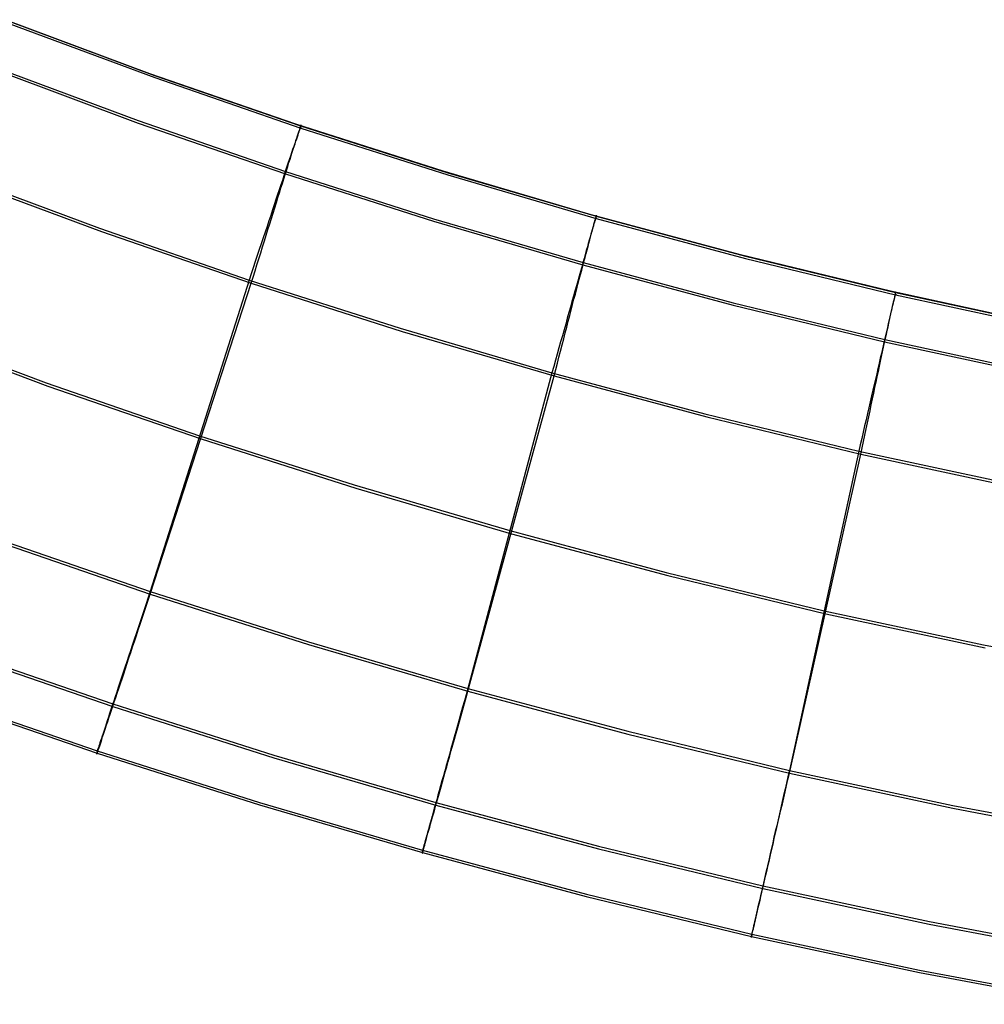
# Model space of a CAD drawing. Header units: millimetres. Extents: x 119 to 175.9, y -203.1 to -153.8.
# Tile 37 of 256: x 133.3 to 135, y -202.5 to -200.7. Entities that reach past the tile are written whole.
import ezdxf

# ---------------------------------------------------------------- set-up
doc = ezdxf.new("R2010")
doc.units = ezdxf.units.MM
doc.header["$MEASUREMENT"] = 0
doc.layers.add('Layer 01', color=5, linetype='Continuous', true_color=0x0000ff)

msp = doc.modelspace()

# ---------------------------------------------------------------- linework, layer by layer
at = {"layer": 'Layer 01'}
for p, q in [((133.4985, -200.7837, 34.9491), (133.2389, -200.6868, 34.949)), ((133.2469, -200.6899, 34.9236), (133.5067, -200.7867, 34.9237)), ((133.247, -200.694, 31.7274), (133.5069, -200.7908, 31.7276)), ((133.2156, -200.7705, 35.1849), (133.4774, -200.868, 35.185)), ((133.2156, -200.7749, 31.4667), (133.4774, -200.8724, 31.4668)), ((133.7604, -200.8744, 34.9492), (133.4985, -200.7837, 34.9491)), ((133.5067, -200.7867, 34.9237), (133.7688, -200.8772, 34.9238)), ((133.5069, -200.7908, 31.7276), (133.7689, -200.8814, 31.7277)), ((133.4774, -200.868, 35.185), (133.7414, -200.9592, 35.1851)), ((133.4774, -200.8724, 31.4668), (133.7414, -200.9636, 31.4669)), ((134.0244, -200.9589, 34.9493), (133.7604, -200.8744, 34.9492)), ((133.7681, -200.8791, 35.0064), (133.7675, -200.881, 35.018)), ((133.7686, -200.8777, 34.9946), (133.7681, -200.8791, 35.0064)), ((133.769, -200.8766, 34.9829), (133.7686, -200.8777, 34.9946)), ((133.7688, -200.8772, 34.9238), (133.7691, -200.8763, 34.9356)), ((133.7688, -200.8772, 34.9238), (134.0329, -200.9615, 34.9239)), ((133.7689, -200.8814, 31.7277), (133.7688, -200.8772, 34.9238)), ((133.7692, -200.876, 34.9711), (133.769, -200.8766, 34.9829)), ((133.7691, -200.8763, 34.9356), (133.7692, -200.8758, 34.9474)), ((133.7692, -200.8758, 34.9474), (133.7693, -200.8757, 34.9592)), ((133.7693, -200.8757, 34.9592), (133.7692, -200.876, 34.9711)), ((133.7625, -200.8958, 35.075), (133.7612, -200.8999, 35.086)), ((133.7617, -200.9007, 31.5771), (133.763, -200.897, 31.5882)), ((133.7638, -200.8921, 35.0638), (133.7625, -200.8958, 35.075)), ((133.763, -200.897, 31.5882), (133.7641, -200.8936, 31.5994)), ((133.7649, -200.8888, 35.0525), (133.7638, -200.8921, 35.0638)), ((133.7641, -200.8936, 31.5994), (133.7651, -200.8906, 31.6108)), ((133.7659, -200.8858, 35.0411), (133.7649, -200.8888, 35.0525)), ((133.7651, -200.8906, 31.6108), (133.766, -200.8879, 31.6222)), ((133.7668, -200.8832, 35.0296), (133.7659, -200.8858, 35.0411)), ((133.766, -200.8879, 31.6222), (133.7668, -200.8856, 31.6338)), ((133.7675, -200.881, 35.018), (133.7668, -200.8832, 35.0296)), ((133.7668, -200.8856, 31.6338), (133.7675, -200.8837, 31.6454)), ((133.7675, -200.8837, 31.6454), (133.7681, -200.8822, 31.6571)), ((133.7681, -200.8822, 31.6571), (133.7685, -200.8811, 31.6688)), ((133.7685, -200.8811, 31.6688), (133.7688, -200.8804, 31.6806)), ((133.7688, -200.8804, 31.6806), (133.769, -200.8801, 31.6923)), ((133.7691, -200.8805, 31.7159), (133.7689, -200.8814, 31.7277)), ((133.7689, -200.8814, 31.7277), (134.0331, -200.9656, 31.7278)), ((133.769, -200.8801, 31.6923), (133.7691, -200.8801, 31.7041)), ((133.7691, -200.8801, 31.7041), (133.7691, -200.8805, 31.7159)), ((133.7564, -200.9143, 35.1181), (133.7545, -200.9198, 35.1284)), ((133.7556, -200.9194, 31.5342), (133.7573, -200.9142, 31.5447)), ((133.7581, -200.9092, 35.1076), (133.7564, -200.9143, 35.1181)), ((133.7573, -200.9142, 31.5447), (133.7589, -200.9094, 31.5553)), ((133.7597, -200.9044, 35.0969), (133.7581, -200.9092, 35.1076)), ((133.7589, -200.9094, 31.5553), (133.7604, -200.9049, 31.5661)), ((133.7612, -200.8999, 35.086), (133.7597, -200.9044, 35.0969)), ((133.7604, -200.9049, 31.5661), (133.7617, -200.9007, 31.5771)), ((133.7505, -200.9318, 35.1484), (133.7484, -200.9383, 35.158)), ((133.75, -200.937, 31.5041), (133.752, -200.9308, 31.5139)), ((133.7526, -200.9256, 35.1385), (133.7505, -200.9318, 35.1484)), ((133.752, -200.9308, 31.5139), (133.7539, -200.9249, 31.524)), ((133.7545, -200.9198, 35.1284), (133.7526, -200.9256, 35.1385)), ((133.7539, -200.9249, 31.524), (133.7556, -200.9194, 31.5342)), ((133.7435, -200.9575, 31.476), (133.7457, -200.9504, 31.4851)), ((133.7461, -200.9451, 35.1674), (133.7437, -200.9522, 35.1766)), ((133.7457, -200.9504, 31.4851), (133.7479, -200.9435, 31.4945)), ((133.7484, -200.9383, 35.158), (133.7461, -200.9451, 35.1674)), ((133.7479, -200.9435, 31.4945), (133.75, -200.937, 31.5041)), ((133.1414, -200.9622, 35.2932), (133.4078, -201.0614, 35.2933)), ((133.7387, -200.9673, 35.1941), (133.736, -200.9753, 35.2024)), ((133.7412, -200.9596, 35.1855), (133.7387, -200.9673, 35.1941)), ((133.7387, -200.9727, 31.4586), (133.7411, -200.9649, 31.4672)), ((133.7411, -200.9649, 31.4672), (133.7435, -200.9575, 31.476)), ((133.7437, -200.9522, 35.1766), (133.7412, -200.9596, 35.1855)), ((133.7414, -200.9592, 35.1851), (134.0075, -201.0441, 35.1853)), ((133.7414, -200.9636, 31.4669), (134.0075, -201.0485, 31.4671)), ((134.2903, -201.0371, 34.9494), (134.0244, -200.9589, 34.9493)), ((134.0329, -200.9615, 34.9239), (134.2989, -201.0395, 34.924)), ((134.0331, -200.9656, 31.7278), (134.2991, -201.0437, 31.7279)), ((133.1452, -200.9682, 31.359), (133.4116, -201.0674, 31.3591)), ((133.7333, -200.9835, 35.2104), (133.7304, -200.992, 35.2181)), ((133.736, -200.9753, 35.2024), (133.7333, -200.9835, 35.2104)), ((133.7335, -200.9889, 31.4423), (133.7361, -200.9807, 31.4503)), ((133.7361, -200.9807, 31.4503), (133.7387, -200.9727, 31.4586)), ((133.7275, -201.0008, 35.2255), (133.7245, -201.0098, 35.2326)), ((133.7304, -200.992, 35.2181), (133.7275, -201.0008, 35.2255)), ((133.7281, -201.0062, 31.4273), (133.7308, -200.9974, 31.4346)), ((133.7308, -200.9974, 31.4346), (133.7335, -200.9889, 31.4423)), ((133.7215, -201.019, 35.2393), (133.7183, -201.0284, 35.2457)), ((133.7245, -201.0098, 35.2326), (133.7215, -201.019, 35.2393)), ((133.7224, -201.0245, 31.4135), (133.7252, -201.0152, 31.4202)), ((133.7252, -201.0152, 31.4202), (133.7281, -201.0062, 31.4273)), ((133.7151, -201.0381, 35.2518), (133.7118, -201.0479, 35.2575)), ((133.7183, -201.0284, 35.2457), (133.7151, -201.0381, 35.2518)), ((133.7164, -201.0436, 31.4011), (133.7194, -201.0339, 31.4071)), ((133.7194, -201.0339, 31.4071), (133.7224, -201.0245, 31.4135)), ((134.558, -201.1089, 34.9495), (134.2903, -201.0371, 34.9494)), ((134.2991, -201.039, 34.9831), (134.2988, -201.04, 34.9948)), ((134.2989, -201.0395, 34.924), (134.2992, -201.0386, 34.9358)), ((134.2993, -201.0383, 34.9713), (134.2991, -201.039, 34.9831)), ((134.2992, -201.0386, 34.9358), (134.2993, -201.0381, 34.9476)), ((134.2993, -201.0381, 34.9476), (134.2993, -201.038, 34.9594)), ((134.2993, -201.038, 34.9594), (134.2993, -201.0383, 34.9713)), ((133.7118, -201.0479, 35.2575), (133.7085, -201.0579, 35.2628)), ((133.7102, -201.0635, 31.3901), (133.7133, -201.0535, 31.3954)), ((133.7133, -201.0535, 31.3954), (133.7164, -201.0436, 31.4011)), ((134.0075, -201.0441, 35.1853), (134.2755, -201.1227, 35.1854)), ((134.0075, -201.0485, 31.4671), (134.2754, -201.1272, 31.4672)), ((134.2946, -201.0546, 35.064), (134.2936, -201.0584, 35.0752)), ((134.2939, -201.0596, 31.5884), (134.2948, -201.0561, 31.5996)), ((134.2956, -201.0512, 35.0528), (134.2946, -201.0546, 35.064)), ((134.2948, -201.0561, 31.5996), (134.2957, -201.053, 31.611)), ((134.2964, -201.0482, 35.0413), (134.2956, -201.0512, 35.0528)), ((134.2957, -201.053, 31.611), (134.2965, -201.0503, 31.6224)), ((134.2972, -201.0456, 35.0298), (134.2964, -201.0482, 35.0413)), ((134.2965, -201.0503, 31.6224), (134.2972, -201.048, 31.634)), ((134.2978, -201.0433, 35.0182), (134.2972, -201.0456, 35.0298)), ((134.2972, -201.048, 31.634), (134.2978, -201.0461, 31.6456)), ((134.2983, -201.0415, 35.0066), (134.2978, -201.0433, 35.0182)), ((134.2978, -201.0461, 31.6456), (134.2982, -201.0446, 31.6573)), ((134.2982, -201.0446, 31.6573), (134.2986, -201.0435, 31.669)), ((134.2988, -201.04, 34.9948), (134.2983, -201.0415, 35.0066)), ((134.2986, -201.0435, 31.669), (134.2989, -201.0427, 31.6808)), ((134.2989, -201.0395, 34.924), (134.5668, -201.1114, 34.9241)), ((134.2991, -201.0437, 31.7279), (134.2989, -201.0395, 34.924)), ((134.2989, -201.0427, 31.6808), (134.2991, -201.0424, 31.6925)), ((134.2991, -201.0424, 31.6925), (134.2992, -201.0424, 31.7043)), ((134.2992, -201.0428, 31.7161), (134.2991, -201.0437, 31.7279)), ((134.2991, -201.0437, 31.7279), (134.5669, -201.1156, 31.728)), ((134.2992, -201.0424, 31.7043), (134.2992, -201.0428, 31.7161)), ((133.4078, -201.0614, 35.2933), (133.6764, -201.1542, 35.2934)), ((133.4116, -201.0674, 31.3591), (133.6802, -201.1601, 31.3592)), ((133.7051, -201.0681, 35.2678), (133.7016, -201.0785, 35.2723)), ((133.7038, -201.0841, 31.3805), (133.707, -201.0737, 31.3851)), ((133.7085, -201.0579, 35.2628), (133.7051, -201.0681, 35.2678)), ((133.707, -201.0737, 31.3851), (133.7102, -201.0635, 31.3901)), ((134.2898, -201.072, 35.1078), (134.2883, -201.0772, 35.1183)), ((134.289, -201.077, 31.5449), (134.2904, -201.0721, 31.5555)), ((134.2911, -201.0671, 35.0971), (134.2898, -201.072, 35.1078)), ((134.2904, -201.0721, 31.5555), (134.2916, -201.0676, 31.5663)), ((134.2924, -201.0626, 35.0862), (134.2911, -201.0671, 35.0971)), ((134.2916, -201.0676, 31.5663), (134.2928, -201.0634, 31.5773)), ((134.2936, -201.0584, 35.0752), (134.2924, -201.0626, 35.0862)), ((134.2928, -201.0634, 31.5773), (134.2939, -201.0596, 31.5884)), ((133.6981, -201.089, 35.2765), (133.6946, -201.0996, 35.2803)), ((133.7016, -201.0785, 35.2723), (133.6981, -201.089, 35.2765)), ((133.7005, -201.0946, 31.3763), (133.7038, -201.0841, 31.3805)), ((134.285, -201.0887, 35.1387), (134.2833, -201.0949, 35.1486)), ((134.2845, -201.0939, 31.5141), (134.2861, -201.0879, 31.5242)), ((134.2867, -201.0828, 35.1286), (134.285, -201.0887, 35.1387)), ((134.2861, -201.0879, 31.5242), (134.2876, -201.0823, 31.5344)), ((134.2883, -201.0772, 35.1183), (134.2867, -201.0828, 35.1286)), ((134.2876, -201.0823, 31.5344), (134.289, -201.077, 31.5449)), ((133.6946, -201.0996, 35.2803), (133.691, -201.1103, 35.2838)), ((133.6938, -201.116, 31.369), (133.6972, -201.1053, 31.3725)), ((133.6972, -201.1053, 31.3725), (133.7005, -201.0946, 31.3763)), ((134.2795, -201.1084, 35.1676), (134.2775, -201.1156, 35.1768)), ((134.2791, -201.1137, 31.4853), (134.281, -201.1068, 31.4947)), ((134.2814, -201.1015, 35.1582), (134.2795, -201.1084, 35.1676)), ((134.281, -201.1068, 31.4947), (134.2828, -201.1002, 31.5043)), ((134.2833, -201.0949, 35.1486), (134.2814, -201.1015, 35.1582)), ((134.2828, -201.1002, 31.5043), (134.2845, -201.0939, 31.5141)), ((134.8273, -201.1744, 34.9496), (134.558, -201.1089, 34.9495)), ((133.6874, -201.1212, 35.2868), (133.6838, -201.1321, 35.2894)), ((133.6871, -201.1379, 31.3633), (133.6905, -201.1269, 31.366)), ((133.691, -201.1103, 35.2838), (133.6874, -201.1212, 35.2868)), ((133.6905, -201.1269, 31.366), (133.6938, -201.116, 31.369)), ((134.2753, -201.1231, 35.1857), (134.2731, -201.131, 35.1943)), ((134.2752, -201.1285, 31.4674), (134.2772, -201.1209, 31.4762)), ((134.2775, -201.1156, 35.1768), (134.2753, -201.1231, 35.1857)), ((134.2754, -201.1272, 31.4672), (134.5452, -201.1996, 31.4672)), ((134.2755, -201.1227, 35.1854), (134.5452, -201.1951, 35.1854)), ((134.2772, -201.1209, 31.4762), (134.2791, -201.1137, 31.4853)), ((134.5668, -201.1114, 34.9241), (134.8364, -201.1768, 34.9242)), ((134.5669, -201.1156, 31.728), (134.8365, -201.1809, 31.7281)), ((133.6801, -201.1431, 35.2916), (133.6764, -201.1542, 35.2934)), ((133.6838, -201.1321, 35.2894), (133.6801, -201.1431, 35.2916)), ((133.6837, -201.149, 31.3611), (133.6871, -201.1379, 31.3633)), ((134.2709, -201.139, 35.2026), (134.2685, -201.1474, 35.2106)), ((134.2688, -201.1528, 31.4425), (134.271, -201.1444, 31.4505)), ((134.2731, -201.131, 35.1943), (134.2709, -201.139, 35.2026)), ((134.271, -201.1444, 31.4505), (134.2731, -201.1363, 31.4588)), ((134.2731, -201.1363, 31.4588), (134.2752, -201.1285, 31.4674)), ((133.6764, -201.1542, 35.2934), (133.4987, -201.7134, 35.2941)), ((133.4988, -201.7184, 31.36), (133.6802, -201.1601, 31.3592)), ((133.6764, -201.1542, 35.2934), (133.9472, -201.2406, 35.2936)), ((133.6802, -201.1601, 31.3592), (133.6837, -201.149, 31.3611)), ((133.6802, -201.1601, 31.3592), (133.951, -201.2464, 31.3593)), ((134.2661, -201.156, 35.2183), (134.2636, -201.1649, 35.2257)), ((134.2642, -201.1703, 31.4275), (134.2665, -201.1614, 31.4349)), ((134.2685, -201.1474, 35.2106), (134.2661, -201.156, 35.2183)), ((134.2665, -201.1614, 31.4349), (134.2688, -201.1528, 31.4425)), ((134.261, -201.174, 35.2328), (134.2584, -201.1834, 35.2396)), ((134.2593, -201.1888, 31.4137), (134.2618, -201.1795, 31.4204)), ((134.2636, -201.1649, 35.2257), (134.261, -201.174, 35.2328)), ((134.2618, -201.1795, 31.4204), (134.2642, -201.1703, 31.4275)), ((135.0981, -201.2335, 34.9497), (134.8273, -201.1744, 34.9496)), ((134.8359, -201.1788, 35.0068), (134.8354, -201.1807, 35.0184)), ((134.8362, -201.1773, 34.995), (134.8359, -201.1788, 35.0068)), ((134.8361, -201.1807, 31.6692), (134.8363, -201.18, 31.6809)), ((134.8365, -201.1762, 34.9833), (134.8362, -201.1773, 34.995)), ((134.8363, -201.18, 31.6809), (134.8365, -201.1796, 31.6927)), ((134.8364, -201.1768, 34.9242), (134.8366, -201.1759, 34.936)), ((134.8364, -201.1768, 34.9242), (135.1075, -201.2353, 34.9243)), ((134.8365, -201.1809, 31.7281), (134.8364, -201.1768, 34.9242)), ((134.8366, -201.1755, 34.9714), (134.8365, -201.1762, 34.9833)), ((134.8365, -201.1796, 31.6927), (134.8366, -201.1796, 31.7045)), ((134.8366, -201.1801, 31.7163), (134.8365, -201.1809, 31.7281)), ((134.8367, -201.1752, 34.9596), (134.8366, -201.1755, 34.9714)), ((134.8366, -201.1759, 34.936), (134.8367, -201.1753, 34.9478)), ((134.8366, -201.1796, 31.7045), (134.8366, -201.1801, 31.7163)), ((134.8367, -201.1753, 34.9478), (134.8367, -201.1752, 34.9596)), ((134.2557, -201.193, 35.246), (134.2529, -201.2028, 35.252)), ((134.2584, -201.1834, 35.2396), (134.2557, -201.193, 35.246)), ((134.2568, -201.1984, 31.4073), (134.2593, -201.1888, 31.4137)), ((134.5452, -201.1951, 35.1854), (134.8168, -201.261, 35.1855)), ((134.8319, -201.1959, 35.0754), (134.8309, -201.2001, 35.0864)), ((134.8311, -201.2009, 31.5775), (134.832, -201.197, 31.5886)), ((134.8328, -201.1921, 35.0642), (134.8319, -201.1959, 35.0754)), ((134.832, -201.197, 31.5886), (134.8328, -201.1935, 31.5998)), ((134.8336, -201.1887, 35.0529), (134.8328, -201.1921, 35.0642)), ((134.8328, -201.1935, 31.5998), (134.8336, -201.1904, 31.6111)), ((134.8343, -201.1856, 35.0415), (134.8336, -201.1887, 35.0529)), ((134.8336, -201.1904, 31.6111), (134.8342, -201.1877, 31.6226)), ((134.8342, -201.1877, 31.6226), (134.8348, -201.1854, 31.6341)), ((134.8349, -201.1829, 35.03), (134.8343, -201.1856, 35.0415)), ((134.8348, -201.1854, 31.6341), (134.8353, -201.1834, 31.6458)), ((134.8354, -201.1807, 35.0184), (134.8349, -201.1829, 35.03)), ((134.8353, -201.1834, 31.6458), (134.8357, -201.1819, 31.6574)), ((134.8357, -201.1819, 31.6574), (134.8361, -201.1807, 31.6692)), ((134.8365, -201.1809, 31.7281), (135.1076, -201.2394, 31.7281)), ((134.2501, -201.2127, 35.2577), (134.2473, -201.2229, 35.263)), ((134.2529, -201.2028, 35.252), (134.2501, -201.2127, 35.2577)), ((134.2516, -201.2182, 31.3956), (134.2542, -201.2082, 31.4013)), ((134.2542, -201.2082, 31.4013), (134.2568, -201.1984, 31.4073)), ((134.5452, -201.1996, 31.4672), (134.8167, -201.2654, 31.4673)), ((134.8275, -201.2149, 35.1185), (134.8262, -201.2205, 35.1288)), ((134.8268, -201.2201, 31.5346), (134.828, -201.2147, 31.5451)), ((134.8287, -201.2096, 35.1079), (134.8275, -201.2149, 35.1185)), ((134.828, -201.2147, 31.5451), (134.8291, -201.2098, 31.5557)), ((134.8299, -201.2047, 35.0973), (134.8287, -201.2096, 35.1079)), ((134.8291, -201.2098, 31.5557), (134.8302, -201.2051, 31.5665)), ((134.8309, -201.2001, 35.0864), (134.8299, -201.2047, 35.0973)), ((134.8302, -201.2051, 31.5665), (134.8311, -201.2009, 31.5775)), ((134.2444, -201.2332, 35.268), (134.2414, -201.2437, 35.2726)), ((134.2473, -201.2229, 35.263), (134.2444, -201.2332, 35.268)), ((134.2463, -201.2388, 31.3853), (134.249, -201.2284, 31.3903)), ((134.249, -201.2284, 31.3903), (134.2516, -201.2182, 31.3956)), ((134.8233, -201.2329, 35.1488), (134.8218, -201.2395, 35.1584)), ((134.8228, -201.2381, 31.5045), (134.8242, -201.2318, 31.5143)), ((134.8248, -201.2265, 35.1389), (134.8233, -201.2329, 35.1488)), ((134.8242, -201.2318, 31.5143), (134.8256, -201.2257, 31.5243)), ((134.8262, -201.2205, 35.1288), (134.8248, -201.2265, 35.1389)), ((134.8256, -201.2257, 31.5243), (134.8268, -201.2201, 31.5346)), ((133.0394, -201.2372, 35.2938), (133.3123, -201.3388, 35.2939)), ((133.0422, -201.2432, 31.3593), (133.3152, -201.3447, 31.3595)), ((133.9472, -201.2406, 35.2936), (134.2198, -201.3206, 35.2937)), ((133.951, -201.2464, 31.3593), (134.2237, -201.3263, 31.3594)), ((134.2414, -201.2437, 35.2726), (134.2384, -201.2544, 35.2768)), ((134.2408, -201.2599, 31.3765), (134.2436, -201.2493, 31.3807)), ((134.2436, -201.2493, 31.3807), (134.2463, -201.2388, 31.3853)), ((134.8202, -201.2465, 35.1678), (134.8185, -201.2538, 35.177)), ((134.8198, -201.2518, 31.4855), (134.8214, -201.2448, 31.4949)), ((134.8218, -201.2395, 35.1584), (134.8202, -201.2465, 35.1678)), ((134.8214, -201.2448, 31.4949), (134.8228, -201.2381, 31.5045)), ((134.2354, -201.2652, 35.2806), (134.2323, -201.2761, 35.284)), ((134.2384, -201.2544, 35.2768), (134.2354, -201.2652, 35.2806)), ((134.238, -201.2707, 31.3727), (134.2408, -201.2599, 31.3765)), ((134.8167, -201.2614, 35.1859), (134.8149, -201.2693, 35.1945)), ((134.8149, -201.2747, 31.459), (134.8166, -201.2667, 31.4676)), ((134.8166, -201.2667, 31.4676), (134.8182, -201.2591, 31.4764)), ((134.8185, -201.2538, 35.177), (134.8167, -201.2614, 35.1859)), ((134.8167, -201.2654, 31.4673), (135.0901, -201.3244, 31.4674)), ((134.8168, -201.261, 35.1855), (135.0901, -201.3199, 35.1856)), ((134.8182, -201.2591, 31.4764), (134.8198, -201.2518, 31.4855)), ((134.2323, -201.2761, 35.284), (134.2292, -201.2871, 35.287)), ((134.2323, -201.2927, 31.3662), (134.2352, -201.2817, 31.3692)), ((134.2352, -201.2817, 31.3692), (134.238, -201.2707, 31.3727)), ((134.811, -201.286, 35.2108), (134.809, -201.2947, 35.2185)), ((134.813, -201.2775, 35.2028), (134.811, -201.286, 35.2108)), ((134.8113, -201.2913, 31.4427), (134.8131, -201.2829, 31.4507)), ((134.8149, -201.2693, 35.1945), (134.813, -201.2775, 35.2028)), ((134.8131, -201.2829, 31.4507), (134.8149, -201.2747, 31.459)), ((134.2261, -201.2982, 35.2896), (134.223, -201.3094, 35.2918)), ((134.2292, -201.2871, 35.287), (134.2261, -201.2982, 35.2896)), ((134.2266, -201.315, 31.3613), (134.2295, -201.3038, 31.3635)), ((134.2295, -201.3038, 31.3635), (134.2323, -201.2927, 31.3662)), ((134.8069, -201.3037, 35.2259), (134.8047, -201.3129, 35.233)), ((134.809, -201.2947, 35.2185), (134.8069, -201.3037, 35.2259)), ((134.8075, -201.3091, 31.4277), (134.8094, -201.3001, 31.435)), ((134.8094, -201.3001, 31.435), (134.8113, -201.2913, 31.4427)), ((134.2198, -201.3206, 35.2937), (134.0689, -201.8876, 35.2943)), ((134.223, -201.3094, 35.2918), (134.2198, -201.3206, 35.2937)), ((134.2198, -201.3206, 35.2937), (134.4941, -201.3943, 35.2938)), ((134.2237, -201.3263, 31.3594), (134.2266, -201.315, 31.3613)), ((134.8047, -201.3129, 35.233), (134.8026, -201.3224, 35.2397)), ((134.8035, -201.3278, 31.4139), (134.8055, -201.3183, 31.4206)), ((134.8055, -201.3183, 31.4206), (134.8075, -201.3091, 31.4277)), ((133.3123, -201.3388, 35.2939), (133.5875, -201.4338, 35.294)), ((134.0689, -201.8926, 31.3602), (134.2237, -201.3263, 31.3594)), ((134.2237, -201.3263, 31.3594), (134.4979, -201.3999, 31.3595)), ((134.8003, -201.3321, 35.2461), (134.798, -201.342, 35.2522)), ((134.7993, -201.3474, 31.4015), (134.8014, -201.3375, 31.4075)), ((134.8026, -201.3224, 35.2397), (134.8003, -201.3321, 35.2461)), ((134.8014, -201.3375, 31.4075), (134.8035, -201.3278, 31.4139)), ((133.3152, -201.3447, 31.3595), (133.5904, -201.4396, 31.3596)), ((134.7957, -201.3521, 35.2579), (134.7933, -201.3624, 35.2632)), ((134.798, -201.342, 35.2522), (134.7957, -201.3521, 35.2579)), ((134.7972, -201.3575, 31.3958), (134.7993, -201.3474, 31.4015)), ((134.7909, -201.3728, 35.2682), (134.7884, -201.3835, 35.2727)), ((134.7933, -201.3624, 35.2632), (134.7909, -201.3728, 35.2682)), ((134.7928, -201.3783, 31.3855), (134.795, -201.3678, 31.3904)), ((134.795, -201.3678, 31.3904), (134.7972, -201.3575, 31.3958)), ((134.7884, -201.3835, 35.2727), (134.7859, -201.3942, 35.2769)), ((134.7883, -201.3997, 31.3767), (134.7906, -201.3889, 31.3809)), ((134.7906, -201.3889, 31.3809), (134.7928, -201.3783, 31.3855)), ((134.4941, -201.3943, 35.2938), (134.7704, -201.4613, 35.2938)), ((134.4979, -201.3999, 31.3595), (134.7743, -201.4668, 31.3596)), ((134.7834, -201.4052, 35.2807), (134.7808, -201.4162, 35.2842)), ((134.7859, -201.3942, 35.2769), (134.7834, -201.4052, 35.2807)), ((134.786, -201.4106, 31.3729), (134.7883, -201.3997, 31.3767)), ((134.7782, -201.4273, 35.2872), (134.7756, -201.4386, 35.2898)), ((134.7808, -201.4162, 35.2842), (134.7782, -201.4273, 35.2872)), ((134.7814, -201.4328, 31.3664), (134.7837, -201.4216, 31.3694)), ((134.7837, -201.4216, 31.3694), (134.786, -201.4106, 31.3729)), ((133.5875, -201.4338, 35.294), (133.865, -201.5222, 35.2941)), ((133.5904, -201.4396, 31.3596), (133.868, -201.5279, 31.3597)), ((134.7756, -201.4386, 35.2898), (134.773, -201.4499, 35.292)), ((134.7766, -201.4554, 31.3615), (134.779, -201.444, 31.3637)), ((134.779, -201.444, 31.3637), (134.7814, -201.4328, 31.3664)), ((134.7704, -201.4613, 35.2938), (134.6459, -202.0347, 35.2945)), ((134.773, -201.4499, 35.292), (134.7704, -201.4613, 35.2938)), ((134.7704, -201.4613, 35.2938), (135.0489, -201.5213, 35.2939)), ((134.7743, -201.4668, 31.3596), (134.7766, -201.4554, 31.3615)), ((134.6459, -202.0397, 31.3604), (134.7743, -201.4668, 31.3596)), ((134.7743, -201.4668, 31.3596), (135.0528, -201.5267, 31.3597)), ((133.865, -201.5222, 35.2941), (134.1443, -201.6041, 35.2942)), ((133.868, -201.5279, 31.3597), (134.1472, -201.6097, 31.3598)), ((134.1443, -201.6041, 35.2942), (134.425, -201.6794, 35.2943)), ((133.217, -201.6163, 35.294), (133.4987, -201.7134, 35.2941)), ((133.217, -201.6213, 31.3598), (133.4988, -201.7184, 31.36)), ((134.1472, -201.6097, 31.3598), (134.4279, -201.685, 31.3599)), ((134.425, -201.6794, 35.2943), (134.7081, -201.748, 35.2944)), ((134.4279, -201.685, 31.3599), (134.711, -201.7535, 31.36)), ((133.4951, -201.7245, 35.2927), (133.4914, -201.7355, 35.291)), ((133.4987, -201.7134, 35.2941), (133.4951, -201.7245, 35.2927)), ((133.4952, -201.7293, 31.3613), (133.4988, -201.7184, 31.36)), ((133.4987, -201.7134, 35.2941), (133.783, -201.8038, 35.2942)), ((133.4988, -201.7184, 31.36), (133.783, -201.8089, 31.3601)), ((133.4914, -201.7355, 35.291), (133.4878, -201.7465, 35.2888)), ((133.488, -201.7508, 31.3652), (133.4916, -201.7401, 31.3631)), ((133.4916, -201.7401, 31.3631), (133.4952, -201.7293, 31.3613)), ((133.4842, -201.7574, 35.2862), (133.4806, -201.7682, 35.2832)), ((133.481, -201.772, 31.3706), (133.4845, -201.7614, 31.3677)), ((133.4878, -201.7465, 35.2888), (133.4842, -201.7574, 35.2862)), ((133.4845, -201.7614, 31.3677), (133.488, -201.7508, 31.3652)), ((134.7081, -201.748, 35.2944), (134.9941, -201.8094, 35.2945)), ((134.711, -201.7535, 31.36), (134.997, -201.8149, 31.3601)), ((133.477, -201.7788, 35.2798), (133.4735, -201.7894, 35.276)), ((133.4806, -201.7682, 35.2832), (133.477, -201.7788, 35.2798)), ((133.4775, -201.7825, 31.3738), (133.481, -201.772, 31.3706)), ((133.4735, -201.7894, 35.276), (133.4701, -201.7999, 35.2719)), ((133.4706, -201.8031, 31.3815), (133.474, -201.7928, 31.3775)), ((133.474, -201.7928, 31.3775), (133.4775, -201.7825, 31.3738)), ((133.1453, -201.8166, 35.1886), (133.4318, -201.9154, 35.1887)), ((133.4667, -201.8102, 35.2673), (133.4633, -201.8203, 35.2624)), ((133.464, -201.8231, 31.3906), (133.4673, -201.8131, 31.3859)), ((133.4701, -201.7999, 35.2719), (133.4667, -201.8102, 35.2673)), ((133.4673, -201.8131, 31.3859), (133.4706, -201.8031, 31.3815)), ((133.783, -201.8038, 35.2942), (134.0689, -201.8876, 35.2943)), ((133.783, -201.8089, 31.3601), (134.0689, -201.8926, 31.3602)), ((134.9941, -201.8094, 35.2945), (135.2816, -201.8641, 35.2946)), ((133.1452, -201.8214, 31.4653), (133.4317, -201.9201, 31.4655)), ((133.46, -201.8303, 35.2571), (133.4568, -201.8401, 35.2514)), ((133.4575, -201.8425, 31.4012), (133.4607, -201.8329, 31.3957)), ((133.4633, -201.8203, 35.2624), (133.46, -201.8303, 35.2571)), ((133.4607, -201.8329, 31.3957), (133.464, -201.8231, 31.3906)), ((133.4536, -201.8497, 35.2454), (133.4505, -201.859, 35.2391)), ((133.4513, -201.8611, 31.4131), (133.4544, -201.8519, 31.407)), ((133.4568, -201.8401, 35.2514), (133.4536, -201.8497, 35.2454)), ((133.4544, -201.8519, 31.407), (133.4575, -201.8425, 31.4012)), ((133.4474, -201.8682, 35.2324), (133.4445, -201.8772, 35.2253)), ((133.4505, -201.859, 35.2391), (133.4474, -201.8682, 35.2324)), ((133.4483, -201.8702, 31.4196), (133.4513, -201.8611, 31.4131)), ((133.4416, -201.8859, 35.218), (133.4388, -201.8943, 35.2103)), ((133.4397, -201.8959, 31.4409), (133.4425, -201.8876, 31.4335)), ((133.4445, -201.8772, 35.2253), (133.4416, -201.8859, 35.218)), ((133.4425, -201.8876, 31.4335), (133.4454, -201.879, 31.4264)), ((133.4454, -201.879, 31.4264), (133.4483, -201.8702, 31.4196)), ((134.0689, -201.8876, 35.2943), (134.0657, -201.8988, 35.293)), ((134.0689, -201.8876, 35.2943), (134.356, -201.9646, 35.2944)), ((133.1152, -201.9044, 31.729), (133.4037, -202.0039, 31.7291)), ((133.1154, -201.9004, 34.9251), (133.4039, -201.9998, 34.9252)), ((133.4361, -201.9025, 35.2023), (133.4334, -201.9105, 35.1941)), ((133.4344, -201.9119, 31.4565), (133.437, -201.9041, 31.4485)), ((133.4388, -201.8943, 35.2103), (133.4361, -201.9025, 35.2023)), ((133.437, -201.9041, 31.4485), (133.4397, -201.8959, 31.4409)), ((134.0657, -201.8988, 35.293), (134.0626, -201.91, 35.2912)), ((134.0627, -201.9146, 31.3633), (134.0658, -201.9036, 31.3615)), ((134.0658, -201.9036, 31.3615), (134.0689, -201.8926, 31.3602)), ((134.0689, -201.8926, 31.3602), (134.3561, -201.9697, 31.3603)), ((133.4309, -201.9181, 35.1855), (133.4285, -201.9255, 35.1767)), ((133.4295, -201.9268, 31.4733), (133.4319, -201.9195, 31.4648)), ((133.4334, -201.9105, 35.1941), (133.4309, -201.9181, 35.1855)), ((133.4317, -201.9201, 31.4655), (133.7208, -202.0121, 31.4656)), ((133.4318, -201.9154, 35.1887), (133.7209, -202.0073, 35.1888)), ((133.4319, -201.9195, 31.4648), (133.4344, -201.9119, 31.4565)), ((134.0595, -201.9211, 35.289), (134.0564, -201.9322, 35.2864)), ((134.0626, -201.91, 35.2912), (134.0595, -201.9211, 35.289)), ((134.0597, -201.9255, 31.3654), (134.0627, -201.9146, 31.3633)), ((133.4239, -201.9393, 35.1582), (133.4218, -201.9458, 35.1486)), ((133.4227, -201.9471, 31.5004), (133.4249, -201.9406, 31.4912)), ((133.4261, -201.9326, 35.1676), (133.4239, -201.9393, 35.1582)), ((133.4249, -201.9406, 31.4912), (133.4271, -201.9339, 31.4821)), ((133.4285, -201.9255, 35.1767), (133.4261, -201.9326, 35.1676)), ((133.4271, -201.9339, 31.4821), (133.4295, -201.9268, 31.4733)), ((134.0564, -201.9322, 35.2864), (134.0533, -201.9431, 35.2834)), ((134.0537, -201.947, 31.3708), (134.0567, -201.9363, 31.3679)), ((134.0567, -201.9363, 31.3679), (134.0597, -201.9255, 31.3654)), ((133.4178, -201.9577, 35.1287), (133.416, -201.9632, 35.1185)), ((133.4197, -201.9519, 35.1388), (133.4178, -201.9577, 35.1287)), ((133.4187, -201.959, 31.5197), (133.4207, -201.9532, 31.5099)), ((133.4218, -201.9458, 35.1486), (133.4197, -201.9519, 35.1388)), ((133.4207, -201.9532, 31.5099), (133.4227, -201.9471, 31.5004)), ((134.0503, -201.954, 35.28), (134.0473, -201.9647, 35.2762)), ((134.0477, -201.9681, 31.3777), (134.0507, -201.9576, 31.3741)), ((134.0533, -201.9431, 35.2834), (134.0503, -201.954, 35.28)), ((134.0507, -201.9576, 31.3741), (134.0537, -201.947, 31.3708)), ((133.4127, -201.9731, 35.0974), (133.4113, -201.9775, 35.0866)), ((133.412, -201.9791, 31.5605), (133.4135, -201.9746, 31.55)), ((133.4143, -201.9683, 35.108), (133.4127, -201.9731, 35.0974)), ((133.4135, -201.9746, 31.55), (133.4152, -201.9697, 31.5397)), ((133.416, -201.9632, 35.1185), (133.4143, -201.9683, 35.108)), ((133.4152, -201.9697, 31.5397), (133.4169, -201.9645, 31.5296)), ((133.4169, -201.9645, 31.5296), (133.4187, -201.959, 31.5197)), ((134.0443, -201.9753, 35.2721), (134.0414, -201.9858, 35.2675)), ((134.0473, -201.9647, 35.2762), (134.0443, -201.9753, 35.2721)), ((134.0448, -201.9785, 31.3817), (134.0477, -201.9681, 31.3777)), ((134.356, -201.9646, 35.2944), (134.6459, -202.0347, 35.2945)), ((134.3561, -201.9697, 31.3603), (134.6459, -202.0397, 31.3604)), ((133.4066, -201.9915, 35.0419), (133.4058, -201.994, 35.0305)), ((133.4076, -201.9885, 35.0533), (133.4066, -201.9915, 35.0419)), ((133.4072, -201.9937, 31.6038), (133.4082, -201.9906, 31.5928)), ((133.4087, -201.9852, 35.0645), (133.4076, -201.9885, 35.0533)), ((133.4082, -201.9906, 31.5928), (133.4094, -201.9871, 31.5819)), ((133.4099, -201.9815, 35.0756), (133.4087, -201.9852, 35.0645)), ((133.4094, -201.9871, 31.5819), (133.4106, -201.9833, 31.5711)), ((133.4113, -201.9775, 35.0866), (133.4099, -201.9815, 35.0756)), ((133.4106, -201.9833, 31.5711), (133.412, -201.9791, 31.5605)), ((134.0414, -201.9858, 35.2675), (134.0386, -201.996, 35.2626)), ((134.0391, -201.9988, 31.3909), (134.0419, -201.9887, 31.3861)), ((134.0419, -201.9887, 31.3861), (134.0448, -201.9785, 31.3817)), ((133.4034, -202.0048, 31.7177), (133.4032, -202.0054, 31.7062)), ((133.4032, -202.0054, 31.6832), (133.4034, -202.0048, 31.6717)), ((133.4032, -202.0054, 31.7062), (133.4032, -202.0055, 31.6947)), ((133.4032, -202.0055, 31.6947), (133.4032, -202.0054, 31.6832)), ((133.4034, -202.0013, 34.9487), (133.4036, -202.0007, 34.937)), ((133.4035, -202.0011, 34.9722), (133.4034, -202.0014, 34.9605)), ((133.4034, -202.0014, 34.9605), (133.4034, -202.0013, 34.9487)), ((133.4037, -202.0039, 31.7291), (133.4034, -202.0048, 31.7177)), ((133.4034, -202.0048, 31.6717), (133.4037, -202.0039, 31.6602)), ((133.4037, -202.0005, 34.984), (133.4035, -202.0011, 34.9722)), ((133.4036, -202.0007, 34.937), (133.4039, -201.9998, 34.9252)), ((133.404, -201.9995, 34.9957), (133.4037, -202.0005, 34.984)), ((133.4039, -201.9998, 34.9252), (133.4037, -202.0039, 31.7291)), ((133.4037, -202.0039, 31.6602), (133.4042, -202.0026, 31.6488)), ((133.4037, -202.0039, 31.7291), (133.6948, -202.0965, 31.7292)), ((133.4039, -201.9998, 34.9252), (133.695, -202.0924, 34.9254)), ((133.4045, -201.998, 35.0073), (133.404, -201.9995, 34.9957)), ((133.4042, -202.0026, 31.6488), (133.4047, -202.0009, 31.6374)), ((133.4051, -201.9962, 35.019), (133.4045, -201.998, 35.0073)), ((133.4047, -202.0009, 31.6374), (133.4054, -201.9989, 31.6261)), ((133.4058, -201.994, 35.0305), (133.4051, -201.9962, 35.019)), ((133.4054, -201.9989, 31.6261), (133.4062, -201.9965, 31.6149)), ((133.4062, -201.9965, 31.6149), (133.4072, -201.9937, 31.6038)), ((133.7209, -202.0073, 35.1888), (134.0116, -202.0925, 35.1889)), ((134.0357, -202.0062, 35.2573), (134.0329, -202.0161, 35.2517)), ((134.0336, -202.0185, 31.4014), (134.0363, -202.0087, 31.396)), ((134.0386, -201.996, 35.2626), (134.0357, -202.0062, 35.2573)), ((134.0363, -202.0087, 31.396), (134.0391, -201.9988, 31.3909)), ((133.7208, -202.0121, 31.4656), (134.0115, -202.0972, 31.4657)), ((134.0302, -202.0258, 35.2457), (134.0276, -202.0354, 35.2393)), ((134.0283, -202.0374, 31.4133), (134.0309, -202.0281, 31.4072)), ((134.0329, -202.0161, 35.2517), (134.0302, -202.0258, 35.2457)), ((134.0309, -202.0281, 31.4072), (134.0336, -202.0185, 31.4014)), ((134.025, -202.0447, 35.2326), (134.0224, -202.0537, 35.2256)), ((134.0232, -202.0555, 31.4266), (134.0257, -202.0466, 31.4198)), ((134.0276, -202.0354, 35.2393), (134.025, -202.0447, 35.2326)), ((134.0257, -202.0466, 31.4198), (134.0283, -202.0374, 31.4133)), ((134.6432, -202.0461, 35.2932), (134.6406, -202.0574, 35.2914)), ((134.6459, -202.0347, 35.2945), (134.6432, -202.0461, 35.2932)), ((134.6433, -202.0509, 31.3617), (134.6459, -202.0397, 31.3604)), ((134.6459, -202.0347, 35.2945), (134.9394, -202.0976, 35.2946)), ((134.6459, -202.0397, 31.3604), (134.9394, -202.1027, 31.3605)), ((134.02, -202.0626, 35.2182), (134.0176, -202.0712, 35.2105)), ((134.0184, -202.0727, 31.4411), (134.0207, -202.0643, 31.4337)), ((134.0224, -202.0537, 35.2256), (134.02, -202.0626, 35.2182)), ((134.0207, -202.0643, 31.4337), (134.0232, -202.0555, 31.4266)), ((134.6406, -202.0574, 35.2914), (134.638, -202.0687, 35.2892)), ((134.6382, -202.073, 31.3656), (134.6408, -202.062, 31.3635)), ((134.6408, -202.062, 31.3635), (134.6433, -202.0509, 31.3617)), ((134.0152, -202.0795, 35.2026), (134.013, -202.0875, 35.1943)), ((134.0138, -202.0889, 31.4568), (134.0161, -202.081, 31.4488)), ((134.0176, -202.0712, 35.2105), (134.0152, -202.0795, 35.2026)), ((134.0161, -202.081, 31.4488), (134.0184, -202.0727, 31.4411)), ((134.6355, -202.0798, 35.2866), (134.6329, -202.0909, 35.2836)), ((134.638, -202.0687, 35.2892), (134.6355, -202.0798, 35.2866)), ((134.6357, -202.0839, 31.3681), (134.6382, -202.073, 31.3656)), ((133.6948, -202.0965, 31.7292), (133.9875, -202.1822, 31.7294)), ((133.695, -202.0924, 34.9254), (133.9877, -202.1782, 34.9255)), ((134.0108, -202.0953, 35.1857), (134.0087, -202.1028, 35.1769)), ((134.0096, -202.1041, 31.4736), (134.0116, -202.0966, 31.465)), ((134.013, -202.0875, 35.1943), (134.0108, -202.0953, 35.1857)), ((134.0115, -202.0972, 31.4657), (134.3033, -202.1756, 31.4658)), ((134.0116, -202.0966, 31.465), (134.0138, -202.0889, 31.4568)), ((134.0116, -202.0925, 35.1889), (134.3034, -202.1708, 35.189)), ((134.6329, -202.0909, 35.2836), (134.6304, -202.1019, 35.2802)), ((134.6307, -202.1055, 31.3743), (134.6332, -202.0948, 31.371)), ((134.6332, -202.0948, 31.371), (134.6357, -202.0839, 31.3681)), ((134.9394, -202.0976, 35.2946), (135.2344, -202.1536, 35.2947)), ((134.0048, -202.1168, 35.1584), (134.003, -202.1234, 35.1488)), ((134.0067, -202.11, 35.1678), (134.0048, -202.1168, 35.1584)), ((134.0056, -202.118, 31.4914), (134.0076, -202.1112, 31.4823)), ((134.0087, -202.1028, 35.1769), (134.0067, -202.11, 35.1678)), ((134.0076, -202.1112, 31.4823), (134.0096, -202.1041, 31.4736)), ((134.6279, -202.1128, 35.2764), (134.6254, -202.1235, 35.2723)), ((134.6258, -202.1266, 31.3819), (134.6282, -202.1161, 31.3779)), ((134.6304, -202.1019, 35.2802), (134.6279, -202.1128, 35.2764)), ((134.6282, -202.1161, 31.3779), (134.6307, -202.1055, 31.3743)), ((134.9394, -202.1027, 31.3605), (135.2344, -202.1586, 31.3605)), ((134.0013, -202.1296, 35.139), (133.9996, -202.1355, 35.1289)), ((134.0004, -202.1367, 31.5199), (134.002, -202.1308, 31.5102)), ((134.003, -202.1234, 35.1488), (134.0013, -202.1296, 35.139)), ((134.002, -202.1308, 31.5102), (134.0038, -202.1246, 31.5007)), ((134.0038, -202.1246, 31.5007), (134.0056, -202.118, 31.4914)), ((134.623, -202.1341, 35.2677), (134.6206, -202.1445, 35.2628)), ((134.6254, -202.1235, 35.2723), (134.623, -202.1341, 35.2677)), ((134.6234, -202.137, 31.3863), (134.6258, -202.1266, 31.3819)), ((133.9953, -202.151, 35.0976), (133.994, -202.1555, 35.0868)), ((133.9946, -202.1571, 31.5607), (133.9959, -202.1525, 31.5502)), ((133.9966, -202.1462, 35.1082), (133.9953, -202.151, 35.0976)), ((133.9959, -202.1525, 31.5502), (133.9973, -202.1476, 31.5399)), ((133.9981, -202.141, 35.1187), (133.9966, -202.1462, 35.1082)), ((133.9973, -202.1476, 31.5399), (133.9988, -202.1423, 31.5298)), ((133.9996, -202.1355, 35.1289), (133.9981, -202.141, 35.1187)), ((133.9988, -202.1423, 31.5298), (134.0004, -202.1367, 31.5199)), ((134.6206, -202.1445, 35.2628), (134.6182, -202.1547, 35.2575)), ((134.6187, -202.1573, 31.3962), (134.6211, -202.1472, 31.3911)), ((134.6211, -202.1472, 31.3911), (134.6234, -202.137, 31.3863)), ((133.9901, -202.1697, 35.0422), (133.9893, -202.1723, 35.0307)), ((133.9909, -202.1667, 35.0535), (133.9901, -202.1697, 35.0422)), ((133.9905, -202.1719, 31.604), (133.9914, -202.1688, 31.593)), ((133.9918, -202.1634, 35.0647), (133.9909, -202.1667, 35.0535)), ((133.9914, -202.1688, 31.593), (133.9923, -202.1652, 31.5821)), ((133.9929, -202.1596, 35.0758), (133.9918, -202.1634, 35.0647)), ((133.9923, -202.1652, 31.5821), (133.9934, -202.1614, 31.5713)), ((133.994, -202.1555, 35.0868), (133.9929, -202.1596, 35.0758)), ((133.9934, -202.1614, 31.5713), (133.9946, -202.1571, 31.5607)), ((134.6159, -202.1648, 35.2519), (134.6137, -202.1746, 35.2459)), ((134.6142, -202.1768, 31.4074), (134.6165, -202.1671, 31.4016)), ((134.6182, -202.1547, 35.2575), (134.6159, -202.1648, 35.2519)), ((134.6165, -202.1671, 31.4016), (134.6187, -202.1573, 31.3962)), ((133.9871, -202.1838, 31.7064), (133.987, -202.1839, 31.6949)), ((133.987, -202.1839, 31.6949), (133.9871, -202.1838, 31.6834)), ((133.9873, -202.1832, 31.7179), (133.9871, -202.1838, 31.7064)), ((133.9871, -202.1838, 31.6834), (133.9873, -202.1832, 31.6719)), ((133.9875, -202.1789, 34.9842), (133.9873, -202.1795, 34.9725)), ((133.9873, -202.1796, 34.9489), (133.9875, -202.1791, 34.9372)), ((133.9873, -202.1795, 34.9725), (133.9873, -202.1798, 34.9607)), ((133.9873, -202.1798, 34.9607), (133.9873, -202.1796, 34.9489)), ((133.9875, -202.1822, 31.7294), (133.9873, -202.1832, 31.7179)), ((133.9873, -202.1832, 31.6719), (133.9875, -202.1823, 31.6605)), ((133.9878, -202.1778, 34.9959), (133.9875, -202.1789, 34.9842)), ((133.9875, -202.1791, 34.9372), (133.9877, -202.1782, 34.9255)), ((133.9877, -202.1782, 34.9255), (133.9875, -202.1822, 31.7294)), ((133.9875, -202.1823, 31.6605), (133.9879, -202.1809, 31.649)), ((133.9875, -202.1822, 31.7294), (134.2813, -202.2611, 31.7295)), ((133.9877, -202.1782, 34.9255), (134.2815, -202.257, 34.9256)), ((133.9882, -202.1764, 35.0076), (133.9878, -202.1778, 34.9959)), ((133.9879, -202.1809, 31.649), (133.9884, -202.1793, 31.6377)), ((133.9887, -202.1745, 35.0192), (133.9882, -202.1764, 35.0076)), ((133.9884, -202.1793, 31.6377), (133.989, -202.1772, 31.6264)), ((133.9893, -202.1723, 35.0307), (133.9887, -202.1745, 35.0192)), ((133.989, -202.1772, 31.6264), (133.9897, -202.1748, 31.6151)), ((133.9897, -202.1748, 31.6151), (133.9905, -202.1719, 31.604)), ((134.3033, -202.1756, 31.4658), (134.598, -202.2468, 31.4659)), ((134.3034, -202.1708, 35.189), (134.5981, -202.2421, 35.1891)), ((134.6114, -202.1843, 35.2395), (134.6093, -202.1937, 35.2328)), ((134.6099, -202.1956, 31.42), (134.612, -202.1863, 31.4135)), ((134.6137, -202.1746, 35.2459), (134.6114, -202.1843, 35.2395)), ((134.612, -202.1863, 31.4135), (134.6142, -202.1768, 31.4074)), ((134.6072, -202.2029, 35.2258), (134.6051, -202.2118, 35.2184)), ((134.6057, -202.2134, 31.4339), (134.6078, -202.2046, 31.4268)), ((134.6093, -202.1937, 35.2328), (134.6072, -202.2029, 35.2258)), ((134.6078, -202.2046, 31.4268), (134.6099, -202.1956, 31.42)), ((134.6031, -202.2205, 35.2107), (134.6012, -202.2289, 35.2028)), ((134.6018, -202.2303, 31.449), (134.6038, -202.222, 31.4413)), ((134.6051, -202.2118, 35.2184), (134.6031, -202.2205, 35.2107)), ((134.6038, -202.222, 31.4413), (134.6057, -202.2134, 31.4339)), ((134.5993, -202.2371, 35.1945), (134.5975, -202.2449, 35.1859)), ((134.5982, -202.2462, 31.4652), (134.6, -202.2384, 31.4569)), ((134.6012, -202.2289, 35.2028), (134.5993, -202.2371, 35.1945)), ((134.6, -202.2384, 31.4569), (134.6018, -202.2303, 31.449)), ((134.2815, -202.257, 34.9256), (134.5782, -202.3288, 34.9257)), ((134.5957, -202.2525, 35.1771), (134.5941, -202.2597, 35.168)), ((134.5947, -202.261, 31.4825), (134.5964, -202.2537, 31.4737)), ((134.5975, -202.2449, 35.1859), (134.5957, -202.2525, 35.1771)), ((134.5964, -202.2537, 31.4737), (134.5982, -202.2462, 31.4652)), ((134.598, -202.2468, 31.4659), (134.8969, -202.3109, 31.466)), ((134.5981, -202.2421, 35.1891), (134.897, -202.3061, 35.1892)), ((134.2813, -202.2611, 31.7295), (134.578, -202.3328, 31.7295)), ((134.591, -202.2733, 35.149), (134.5895, -202.2796, 35.1392)), ((134.5901, -202.2808, 31.5104), (134.5916, -202.2745, 31.5008)), ((134.5925, -202.2667, 35.1586), (134.591, -202.2733, 35.149)), ((134.5916, -202.2745, 31.5008), (134.5931, -202.2679, 31.4916)), ((134.5941, -202.2597, 35.168), (134.5925, -202.2667, 35.1586)), ((134.5931, -202.2679, 31.4916), (134.5947, -202.261, 31.4825)), ((134.5869, -202.2912, 35.1189), (134.5857, -202.2964, 35.1084)), ((134.5862, -202.2978, 31.5401), (134.5874, -202.2925, 31.53)), ((134.5881, -202.2856, 35.1291), (134.5869, -202.2912, 35.1189)), ((134.5874, -202.2925, 31.53), (134.5888, -202.2868, 31.5201)), ((134.5895, -202.2796, 35.1392), (134.5881, -202.2856, 35.1291)), ((134.5888, -202.2868, 31.5201), (134.5901, -202.2808, 31.5104)), ((134.5825, -202.31, 35.076), (134.5817, -202.3138, 35.0649)), ((134.5821, -202.3157, 31.5823), (134.583, -202.3117, 31.5715)), ((134.5835, -202.3059, 35.087), (134.5825, -202.31, 35.076)), ((134.583, -202.3117, 31.5715), (134.584, -202.3074, 31.5609)), ((134.5845, -202.3013, 35.0978), (134.5835, -202.3059, 35.087)), ((134.584, -202.3074, 31.5609), (134.585, -202.3028, 31.5504)), ((134.5857, -202.2964, 35.1084), (134.5845, -202.3013, 35.0978)), ((134.585, -202.3028, 31.5504), (134.5862, -202.2978, 31.5401)), ((134.8969, -202.3109, 31.466), (135.1974, -202.3679, 31.466)), ((134.897, -202.3061, 35.1892), (135.1975, -202.3631, 35.1893)), ((134.5781, -202.3295, 34.9844), (134.5779, -202.3301, 34.9727)), ((134.578, -202.3297, 34.9374), (134.5782, -202.3288, 34.9257)), ((134.5782, -202.3288, 34.9257), (134.578, -202.3328, 31.7295)), ((134.5783, -202.3284, 34.9961), (134.5781, -202.3295, 34.9844)), ((134.5782, -202.3288, 34.9257), (134.8794, -202.3933, 34.9257)), ((134.5786, -202.327, 35.0078), (134.5783, -202.3284, 34.9961)), ((134.5791, -202.3251, 35.0194), (134.5786, -202.327, 35.0078)), ((134.5788, -202.3298, 31.6379), (134.5793, -202.3277, 31.6266)), ((134.5796, -202.3229, 35.0309), (134.5791, -202.3251, 35.0194)), ((134.5793, -202.3277, 31.6266), (134.5798, -202.3253, 31.6153)), ((134.5802, -202.3202, 35.0424), (134.5796, -202.3229, 35.0309)), ((134.5798, -202.3253, 31.6153), (134.5805, -202.3224, 31.6042)), ((134.5809, -202.3172, 35.0537), (134.5802, -202.3202, 35.0424)), ((134.5805, -202.3224, 31.6042), (134.5812, -202.3192, 31.5932)), ((134.5817, -202.3138, 35.0649), (134.5809, -202.3172, 35.0537)), ((134.5812, -202.3192, 31.5932), (134.5821, -202.3157, 31.5823)), ((134.5777, -202.3344, 31.7066), (134.5776, -202.3346, 31.6951)), ((134.5776, -202.3346, 31.6951), (134.5777, -202.3344, 31.6836)), ((134.5778, -202.3338, 31.7181), (134.5777, -202.3344, 31.7066)), ((134.5777, -202.3344, 31.6836), (134.5778, -202.3338, 31.6721)), ((134.578, -202.3328, 31.7295), (134.5778, -202.3338, 31.7181)), ((134.5778, -202.3338, 31.6721), (134.578, -202.3329, 31.6606)), ((134.5779, -202.3303, 34.9491), (134.578, -202.3297, 34.9374)), ((134.5779, -202.3301, 34.9727), (134.5779, -202.3304, 34.9609)), ((134.5779, -202.3304, 34.9609), (134.5779, -202.3303, 34.9491)), ((134.578, -202.3329, 31.6606), (134.5784, -202.3316, 31.6492)), ((134.578, -202.3328, 31.7295), (134.8792, -202.3974, 31.7296)), ((134.5784, -202.3316, 31.6492), (134.5788, -202.3298, 31.6379)), ((134.8792, -202.3974, 31.7296), (135.1819, -202.4548, 31.7297)), ((134.8794, -202.3933, 34.9257), (135.1822, -202.4507, 34.9258))]:
    msp.add_line(p, q, dxfattribs=at)

doc.saveas('drawing.dxf')
